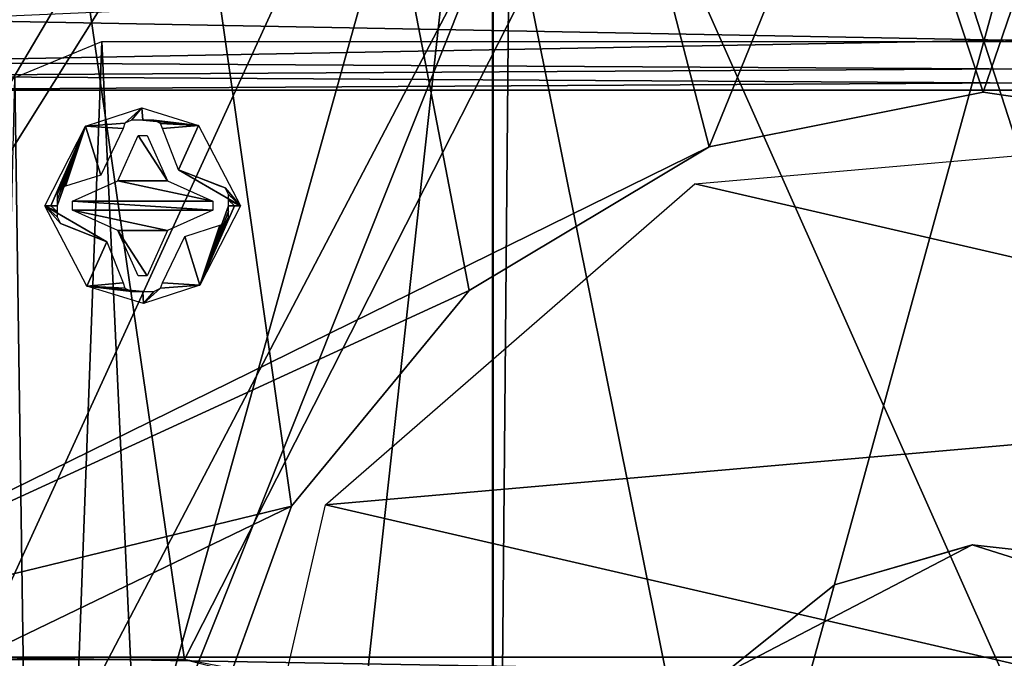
# Model space of a CAD drawing. Header units: millimetres. Extents: x -83 to 83, y -7 to 316.
# Tile 27 of 96: x -24 to 0, y 109 to 124. Entities that reach past the tile are written whole.
import ezdxf

# ---------------------------------------------------------------- set-up
doc = ezdxf.new("R2010")
doc.units = ezdxf.units.MM
doc.header["$LTSCALE"] = 81.481481
for name, color, linetype in [('176', 7, 'CONTINUOUS'), ('181', 7, 'CONTINUOUS'), ('183', 7, 'CONTINUOUS'), ('201', 7, 'CONTINUOUS'), ('209', 7, 'CONTINUOUS'), ('257', 7, 'CONTINUOUS'), ('258', 7, 'CONTINUOUS'), ('259', 7, 'CONTINUOUS'), ('273', 7, 'CONTINUOUS'), ('291', 7, 'CONTINUOUS'), ('292', 7, 'CONTINUOUS'), ('335', 7, 'CONTINUOUS'), ('391', 7, 'CONTINUOUS'), ('395', 7, 'CONTINUOUS'), ('459', 7, 'CONTINUOUS'), ('487', 7, 'CONTINUOUS'), ('491', 7, 'CONTINUOUS'), ('583', 7, 'CONTINUOUS'), ('584', 7, 'CONTINUOUS'), ('585', 7, 'CONTINUOUS')]:
    doc.layers.add(name, color=color, linetype=linetype)

msp = doc.modelspace()

# ---------------------------------------------------------------- linework, layer by layer
at = {"layer": '176', "linetype": 'CONTINUOUS'}
for points in [[(-35, 108.9, 71), (-32.5, 108.9, 71), (-22, 108.9, 78.5), (-35, 108.9, 71)], [(-35, 108.9, 78.5), (-35, 108.9, 71), (-22, 108.9, 78.5), (-35, 108.9, 78.5)], [(-32.5, 108.9, -26), (-26, 108.9, -29), (-22.5, 108.9, -26), (-32.5, 108.9, -26)], [(-32.5, 108.9, -10), (-22.5, 108.9, -10), (22, 108.9, 29), (-32.5, 108.9, -10)], [(-32.5, 108.9, 70), (-32.5, 108.9, -10), (-22, 108.9, 29), (-32.5, 108.9, 70)], [(-22, 108.9, 29), (-32.5, 108.9, -10), (22, 108.9, 29), (-22, 108.9, 29)], [(-32.5, 108.9, 71), (-32.5, 108.9, 70), (-22, 108.9, 78.5), (-32.5, 108.9, 71)], [(-22, 108.9, 78.5), (-32.5, 108.9, 70), (-22, 108.9, 29), (-22, 108.9, 78.5)], [(-26, 108.9, -29), (26, 108.9, -29), (-22.5, 108.9, -26), (-26, 108.9, -29)], [(-22.5, 108.9, -26), (26, 108.9, -29), (22, 108.9, 29), (-22.5, 108.9, -26)], [(-22.5, 108.9, -10), (-22.5, 108.9, -26), (22, 108.9, 29), (-22.5, 108.9, -10)]]:
    msp.add_3dface(points, dxfattribs=at)
at = {"layer": '181', "color": 7, "linetype": 'CONTINUOUS'}
for points in [[(32.5, 218.9, -83), (32.5, 108.9, -83), (-32.5, 218.9, -83), (32.5, 218.9, -83)], [(-32.5, 218.9, -83), (32.5, 108.9, -83), (6.218, 121.678, -83), (-32.5, 218.9, -83)], [(-25, 108.9, -83), (-32.5, 218.9, -83), (-17.372, 112.579, -83), (-25, 108.9, -83)], [(-17.372, 112.579, -83), (-32.5, 218.9, -83), (-13.04, 117.835, -83), (-17.372, 112.579, -83)], [(-13.04, 117.835, -83), (-32.5, 218.9, -83), (-7.194, 121.331, -83), (-13.04, 117.835, -83)], [(-7.194, 121.331, -83), (-32.5, 218.9, -83), (-0.518, 122.663, -83), (-7.194, 121.331, -83)], [(-0.518, 122.663, -83), (-32.5, 218.9, -83), (6.218, 121.678, -83), (-0.518, 122.663, -83)], [(-19.689, 106.179, -83), (-25, 108.9, -83), (-17.372, 112.579, -83), (-19.689, 106.179, -83)], [(-25, 98.9, -83), (-25, 108.9, -83), (-19.689, 106.179, -83), (-25, 98.9, -83)]]:
    msp.add_3dface(points, dxfattribs=at)
at = {"layer": '183', "color": 7, "linetype": 'CONTINUOUS'}
for points in [[(-32.5, 108.9, -81), (-7.194, 121.331, -81), (32.5, 218.9, -81), (-32.5, 108.9, -81)], [(-32.5, 218.9, -81), (-32.5, 108.9, -81), (32.5, 218.9, -81), (-32.5, 218.9, -81)], [(-7.194, 121.331, -81), (-0.518, 122.663, -81), (32.5, 218.9, -81), (-7.194, 121.331, -81)], [(-0.518, 122.663, -81), (6.218, 121.678, -81), (32.5, 218.9, -81), (-0.518, 122.663, -81)], [(-13.04, 117.835, -81), (-7.194, 121.331, -81), (-32.5, 108.9, -81), (-13.04, 117.835, -81)], [(-17.372, 112.579, -81), (-13.04, 117.835, -81), (-32.5, 108.9, -81), (-17.372, 112.579, -81)], [(-25, 108.9, -81), (-17.372, 112.579, -81), (-32.5, 108.9, -81), (-25, 108.9, -81)], [(-19.689, 106.179, -81), (-17.372, 112.579, -81), (-25, 108.9, -81), (-19.689, 106.179, -81)], [(-25, 98.9, -81), (-19.689, 106.179, -81), (-25, 108.9, -81), (-25, 98.9, -81)]]:
    msp.add_3dface(points, dxfattribs=at)
at = {"layer": '201', "color": 7, "linetype": 'CONTINUOUS'}
for points in [[(-7.194, 121.331, -83), (-0.518, 122.663, -83), (-7.194, 121.331, -81), (-7.194, 121.331, -83)], [(-0.518, 122.663, -83), (-0.518, 122.663, -81), (-7.194, 121.331, -81), (-0.518, 122.663, -83)], [(-0.518, 122.663, -83), (6.218, 121.678, -83), (-0.518, 122.663, -81), (-0.518, 122.663, -83)], [(6.218, 121.678, -83), (6.218, 121.678, -81), (-0.518, 122.663, -81), (6.218, 121.678, -83)], [(-13.04, 117.835, -83), (-7.194, 121.331, -83), (-13.04, 117.835, -81), (-13.04, 117.835, -83)], [(-7.194, 121.331, -83), (-7.194, 121.331, -81), (-13.04, 117.835, -81), (-7.194, 121.331, -83)], [(-17.372, 112.579, -83), (-13.04, 117.835, -83), (-17.372, 112.579, -81), (-17.372, 112.579, -83)], [(-13.04, 117.835, -83), (-13.04, 117.835, -81), (-17.372, 112.579, -81), (-13.04, 117.835, -83)], [(-19.689, 106.179, -83), (-17.372, 112.579, -83), (-19.689, 106.179, -81), (-19.689, 106.179, -83)], [(-17.372, 112.579, -83), (-17.372, 112.579, -81), (-19.689, 106.179, -81), (-17.372, 112.579, -83)]]:
    msp.add_3dface(points, dxfattribs=at)
at = {"layer": '209', "color": 7, "linetype": 'CONTINUOUS'}
for points in [[(32.5, 218.9, 81), (32.5, 108.9, 81), (-32.5, 218.9, 81), (32.5, 218.9, 81)], [(-32.5, 218.9, 81), (32.5, 108.9, 81), (-25, 108.9, 81), (-32.5, 218.9, 81)], [(32.5, 108.9, 81), (32.5, 107.9, 81), (-25, 108.9, 81), (32.5, 108.9, 81)], [(-25, 108.9, 81), (32.5, 107.9, 81), (-25, 98.9, 81), (-25, 108.9, 81)]]:
    msp.add_3dface(points, dxfattribs=at)
at = {"layer": '257', "linetype": 'CONTINUOUS'}
for points in [[(-6.894, 108.455, -85.2), (-4.143, 110.659, -78), (-0.784, 111.636, -80.5), (-6.894, 108.455, -85.2)], [(-0.784, 111.636, -85.2), (-6.894, 108.455, -85.2), (-0.784, 111.636, -80.5), (-0.784, 111.636, -85.2)], [(-4.143, 110.659, -78), (-0.766, 111.637, -78), (-0.784, 111.636, -80.5), (-4.143, 110.659, -78)], [(-0.766, 111.637, -78), (2.728, 111.247, -78), (-0.784, 111.636, -80.5), (-0.766, 111.637, -78)], [(-0.784, 111.636, -80.5), (2.728, 111.247, -78), (5.785, 109.564, -80.5), (-0.784, 111.636, -80.5)], [(-6.888, 108.462, -78), (-4.143, 110.659, -78), (-6.894, 108.455, -85.2), (-6.888, 108.462, -78)]]:
    msp.add_3dface(points, dxfattribs=at)
at = {"layer": '258', "linetype": 'CONTINUOUS'}
for points in [[(-0.784, 111.636, -85.2), (-0.784, 111.636, -80.5), (5.785, 109.564, -80.5), (-0.784, 111.636, -85.2)], [(-0.784, 111.636, -85.2), (5.785, 109.564, -80.5), (5.785, 109.564, -85.2), (-0.784, 111.636, -85.2)]]:
    msp.add_3dface(points, dxfattribs=at)
at = {"layer": '259', "color": 2, "linetype": 'CONTINUOUS'}
for points in [[(4.341, 121.475, -77.5), (14.566, 115.331, -77.5), (-7.54, 120.436, -77.5), (4.341, 121.475, -77.5)], [(-7.54, 120.436, -77.5), (14.566, 115.331, -77.5), (-16.543, 112.61, -77.5), (-7.54, 120.436, -77.5)], [(14.566, 115.331, -77.5), (19.227, 104.352, -77.5), (-16.543, 112.61, -77.5), (14.566, 115.331, -77.5)], [(-16.543, 112.61, -77.5), (19.227, 104.352, -77.5), (-19.227, 100.988, -77.5), (-16.543, 112.61, -77.5)]]:
    msp.add_3dface(points, dxfattribs=at)
at = {"layer": '273', "linetype": 'CONTINUOUS'}
for points in [[(-24.121, 123.021, -73.5), (-22, 123.9, -73.5), (-23.536, 82.364, -73.5), (-24.121, 123.021, -73.5)], [(-22, 123.9, -73.5), (-20, 80.9, -73.5), (-23.536, 82.364, -73.5), (-22, 123.9, -73.5)], [(22, 123.9, -73.5), (-20, 80.9, -73.5), (-22, 123.9, -73.5), (22, 123.9, -73.5)], [(-6.208, 87.572, -73.5), (-20, 80.9, -73.5), (22, 123.9, -73.5), (-6.208, 87.572, -73.5)], [(8.735, 88.879, -73.5), (-6.208, 87.572, -73.5), (22, 123.9, -73.5), (8.735, 88.879, -73.5)], [(-25, 85.9, -73.5), (-24.121, 123.021, -73.5), (-23.536, 82.364, -73.5), (-25, 85.9, -73.5)]]:
    msp.add_3dface(points, dxfattribs=at)
at = {"layer": '291', "color": 3, "linetype": 'CONTINUOUS'}
for points in [[(-19.985, 108.843, -95), (31.977, 210.861, -95), (-31.986, 108.839, -95), (-19.985, 108.843, -95)], [(-31.986, 108.839, -95), (31.977, 210.861, -95), (-25.816, 191.341, -95), (-31.986, 108.839, -95)], [(20.018, 98.858, -95), (31.977, 210.861, -95), (-19.985, 108.843, -95), (20.018, 98.858, -95)]]:
    msp.add_3dface(points, dxfattribs=at)
at = {"layer": '292', "color": 3, "linetype": 'CONTINUOUS'}
for points in [[(-25.816, 191.341, -96.6), (-6.009, 202.951, -96.6), (32.017, 98.863, -96.6), (-25.816, 191.341, -96.6)], [(-6.009, 202.951, -96.6), (5.968, 202.956, -96.6), (32.017, 98.863, -96.6), (-6.009, 202.951, -96.6)], [(-32.016, 191.338, -96.6), (-25.816, 191.341, -96.6), (32.017, 98.863, -96.6), (-32.016, 191.338, -96.6)], [(-31.986, 108.839, -96.6), (-32.016, 191.338, -96.6), (-19.985, 108.843, -96.6), (-31.986, 108.839, -96.6)], [(-19.985, 108.843, -96.6), (-32.016, 191.338, -96.6), (32.017, 98.863, -96.6), (-19.985, 108.843, -96.6)]]:
    msp.add_3dface(points, dxfattribs=at)
at = {"layer": '335', "color": 7, "linetype": 'CONTINUOUS'}
for points in [[(-24.172, 129.58, -106.953), (-23.998, 129.513, -107.009), (-28.979, 95.249, -101.017), (-24.172, 129.58, -106.953)], [(-23.998, 129.513, -107.009), (-12.478, 126.743, -109.795), (-28.979, 95.249, -101.017), (-23.998, 129.513, -107.009)], [(-28.979, 95.249, -101.017), (-12.478, 126.743, -109.795), (-25.603, 93.859, -102.165), (-28.979, 95.249, -101.017)], [(-12.478, 126.743, -109.795), (-12.484, 80.346, -103.264), (-25.603, 93.859, -102.165), (-12.478, 126.743, -109.795)], [(-12.484, 80.346, -103.264), (-12.478, 126.743, -109.795), (-12.072, 126.679, -109.859), (-12.484, 80.346, -103.264)], [(0.002, 125.749, -110.794), (-12.484, 80.346, -103.264), (-12.072, 126.679, -109.859), (0.002, 125.749, -110.794)], [(12.453, 80.342, -103.269), (-12.484, 80.346, -103.264), (0.002, 125.749, -110.794), (12.453, 80.342, -103.269)]]:
    msp.add_3dface(points, dxfattribs=at)
at = {"layer": '391', "linetype": 'CONTINUOUS'}
for points in [[(-6.794, 101.303, -92), (-29.264, 213.014, -92), (6.794, 101.303, -92), (-6.794, 101.303, -92)], [(6.794, 101.303, -92), (-29.264, 213.014, -92), (29.264, 213.014, -92), (6.794, 101.303, -92)]]:
    msp.add_3dface(points, dxfattribs=at)
at = {"layer": '395', "linetype": 'CONTINUOUS'}
for points in [[(-29.264, 213.014, -92), (-6.794, 101.303, -92), (-29.264, 213.014, -86), (-29.264, 213.014, -92)], [(-29.264, 213.014, -86), (-6.794, 101.303, -92), (-6.794, 101.303, -86), (-29.264, 213.014, -86)]]:
    msp.add_3dface(points, dxfattribs=at)
at = {"layer": '459', "color": 7, "linetype": 'CONTINUOUS'}
for points in [[(-35.922, 137.235, 102.076), (-35.922, 85.18, 95.692), (-12.458, 136.429, 110.425), (-35.922, 137.235, 102.076)], [(-12.458, 136.429, 110.425), (-35.922, 85.18, 95.692), (-27.433, 82.806, 99.401), (-12.458, 136.429, 110.425)], [(-18.524, 81.1, 102.077), (-12.458, 136.429, 110.425), (-27.433, 82.806, 99.401), (-18.524, 81.1, 102.077)], [(-12.453, 80.342, 103.269), (-12.458, 136.429, 110.425), (-18.524, 81.1, 102.077), (-12.453, 80.342, 103.269)], [(12.484, 80.346, 103.264), (12.482, 136.432, 110.421), (-12.458, 136.429, 110.425), (12.484, 80.346, 103.264)], [(-12.453, 80.342, 103.269), (12.484, 80.346, 103.264), (-12.458, 136.429, 110.425), (-12.453, 80.342, 103.269)]]:
    msp.add_3dface(points, dxfattribs=at)
at = {"layer": '487', "color": 7, "linetype": 'CONTINUOUS'}
msp.add_3dface([(-28.552, 123.396, 11.675), (-26.363, 125.546, 27.61), (-21.081, 126.489, 27.013), (-28.552, 123.396, 11.675)], dxfattribs=at)
at = {"layer": '491', "color": 7, "linetype": 'CONTINUOUS'}
for points in [[(26.345, 124.432, 18.364), (-28.552, 123.396, 11.675), (-21.081, 126.489, 27.013), (26.345, 124.432, 18.364)], [(28.552, 123.396, -11.675), (21.082, 126.488, -27.013), (-26.344, 124.433, -18.365), (28.552, 123.396, -11.675)], [(21.713, 126.269, 26.234), (26.345, 124.432, 18.364), (-21.081, 126.489, 27.013), (21.713, 126.269, 26.234)], [(28.552, 123.396, -11.675), (-26.344, 124.433, -18.365), (-29.221, 123.066, -8.473), (28.552, 123.396, -11.675)], [(26.345, 124.432, 18.364), (29.221, 123.066, 8.471), (-28.552, 123.396, 11.675), (26.345, 124.432, 18.364)], [(29.221, 123.066, 8.471), (-29.902, 122.716, 1.799), (-28.552, 123.396, 11.675), (29.221, 123.066, 8.471)], [(29.902, 122.717, -1.8), (28.552, 123.396, -11.675), (-29.221, 123.066, -8.473), (29.902, 122.717, -1.8)], [(29.221, 123.066, 8.471), (29.902, 122.717, -1.8), (-29.902, 122.716, 1.799), (29.221, 123.066, 8.471)], [(29.902, 122.717, -1.8), (-29.221, 123.066, -8.473), (-29.902, 122.716, 1.799), (29.902, 122.717, -1.8)]]:
    msp.add_3dface(points, dxfattribs=at)
at = {"layer": '583', "color": 7, "linetype": 'CONTINUOUS'}
for points in [[(-21.02, 122.284, -84.749), (-21.437, 121.908, -84.814), (-22.393, 121.835, -84.749), (-21.02, 122.284, -84.749)], [(-21.274, 121.988, -84.804), (-21.437, 121.908, -84.814), (-21.02, 122.284, -84.749), (-21.274, 121.988, -84.804)], [(-21, 121.988, -84.808), (-21.274, 121.988, -84.804), (-21.02, 122.284, -84.749), (-21, 121.988, -84.808)], [(-19.638, 121.857, -84.749), (-21, 121.988, -84.808), (-21.02, 122.284, -84.749), (-19.638, 121.857, -84.749)], [(-20.726, 121.988, -84.804), (-21, 121.988, -84.808), (-19.638, 121.857, -84.749), (-20.726, 121.988, -84.804)], [(-20.563, 121.907, -84.814), (-20.726, 121.988, -84.804), (-19.638, 121.857, -84.749), (-20.563, 121.907, -84.814)], [(-23.384, 119.9, -84.749), (-22.393, 121.835, -84.749), (-23.236, 119.9, -84.779), (-23.384, 119.9, -84.749)], [(-23.236, 119.9, -84.779), (-22.393, 121.835, -84.749), (-23.088, 119.9, -84.808), (-23.236, 119.9, -84.779)], [(-23.088, 119.9, -84.808), (-22.393, 121.835, -84.749), (-23.088, 120.038, -84.807), (-23.088, 119.9, -84.808)], [(-23.088, 120.038, -84.807), (-22.393, 121.835, -84.749), (-23.088, 120.174, -84.804), (-23.088, 120.038, -84.807)], [(-23.088, 120.174, -84.804), (-22.393, 121.835, -84.749), (-23.007, 120.337, -84.814), (-23.088, 120.174, -84.804)], [(-23.007, 120.337, -84.814), (-22.393, 121.835, -84.749), (-22.88, 120.378, -84.834), (-23.007, 120.337, -84.814)], [(-22.88, 120.378, -84.834), (-22.393, 121.835, -84.749), (-22.024, 120.648, -84.929), (-22.88, 120.378, -84.834)], [(-21.437, 121.908, -84.814), (-21.478, 121.78, -84.834), (-22.393, 121.835, -84.749), (-21.437, 121.908, -84.814)], [(-22.393, 121.835, -84.749), (-21.478, 121.78, -84.834), (-22.024, 120.648, -84.929), (-22.393, 121.835, -84.749)], [(-20.522, 121.78, -84.834), (-20.563, 121.907, -84.814), (-19.638, 121.857, -84.749), (-20.522, 121.78, -84.834)], [(-20.125, 120.778, -84.933), (-20.522, 121.78, -84.834), (-19.638, 121.857, -84.749), (-20.125, 120.778, -84.933)], [(-18.616, 119.9, -84.749), (-20.125, 120.778, -84.933), (-19.638, 121.857, -84.749), (-18.616, 119.9, -84.749)], [(-19.12, 120.378, -84.834), (-20.125, 120.778, -84.933), (-18.992, 120.337, -84.814), (-19.12, 120.378, -84.834)], [(-18.992, 120.337, -84.814), (-20.125, 120.778, -84.933), (-18.616, 119.9, -84.749), (-18.992, 120.337, -84.814)], [(-18.912, 120.174, -84.804), (-18.992, 120.337, -84.814), (-18.616, 119.9, -84.749), (-18.912, 120.174, -84.804)], [(-18.912, 120.038, -84.807), (-18.912, 120.174, -84.804), (-18.616, 119.9, -84.749), (-18.912, 120.038, -84.807)], [(-18.912, 119.9, -84.808), (-18.912, 120.038, -84.807), (-18.764, 119.9, -84.779), (-18.912, 119.9, -84.808)], [(-18.764, 119.9, -84.779), (-18.912, 120.038, -84.807), (-18.616, 119.9, -84.749), (-18.764, 119.9, -84.779)]]:
    msp.add_3dface(points, dxfattribs=at)
at = {"layer": '584', "color": 7, "linetype": 'CONTINUOUS'}
for points in [[(-23.384, 119.9, -84.749), (-23.236, 119.9, -84.779), (-23.088, 119.762, -84.807), (-23.384, 119.9, -84.749)], [(-21.876, 119.023, -84.933), (-23.384, 119.9, -84.749), (-23.008, 119.463, -84.814), (-21.876, 119.023, -84.933)], [(-23.384, 119.9, -84.749), (-21.876, 119.023, -84.933), (-22.362, 117.943, -84.749), (-23.384, 119.9, -84.749)], [(-23.008, 119.463, -84.814), (-23.384, 119.9, -84.749), (-23.088, 119.626, -84.804), (-23.008, 119.463, -84.814)], [(-23.088, 119.626, -84.804), (-23.384, 119.9, -84.749), (-23.088, 119.762, -84.807), (-23.088, 119.626, -84.804)], [(-23.236, 119.9, -84.779), (-23.088, 119.9, -84.808), (-23.088, 119.762, -84.807), (-23.236, 119.9, -84.779)], [(-18.912, 119.9, -84.808), (-18.764, 119.9, -84.779), (-19.607, 117.965, -84.749), (-18.912, 119.9, -84.808)], [(-18.912, 119.9, -84.808), (-19.607, 117.965, -84.749), (-18.912, 119.762, -84.807), (-18.912, 119.9, -84.808)], [(-18.764, 119.9, -84.779), (-18.616, 119.9, -84.749), (-19.607, 117.965, -84.749), (-18.764, 119.9, -84.779)], [(-19.607, 117.965, -84.749), (-18.912, 119.626, -84.804), (-18.912, 119.762, -84.807), (-19.607, 117.965, -84.749)], [(-18.993, 119.463, -84.814), (-18.912, 119.626, -84.804), (-19.607, 117.965, -84.749), (-18.993, 119.463, -84.814)], [(-22.88, 119.422, -84.834), (-21.876, 119.023, -84.933), (-23.008, 119.463, -84.814), (-22.88, 119.422, -84.834)], [(-19.976, 119.152, -84.929), (-19.12, 119.422, -84.834), (-19.607, 117.965, -84.749), (-19.976, 119.152, -84.929)], [(-19.12, 119.422, -84.834), (-18.993, 119.463, -84.814), (-19.607, 117.965, -84.749), (-19.12, 119.422, -84.834)], [(-20.522, 118.02, -84.834), (-19.976, 119.152, -84.929), (-19.607, 117.965, -84.749), (-20.522, 118.02, -84.834)], [(-21.876, 119.023, -84.933), (-21.478, 118.02, -84.834), (-22.362, 117.943, -84.749), (-21.876, 119.023, -84.933)], [(-21.478, 118.02, -84.834), (-21.437, 117.893, -84.814), (-22.362, 117.943, -84.749), (-21.478, 118.02, -84.834)], [(-21.274, 117.812, -84.804), (-21, 117.812, -84.808), (-22.362, 117.943, -84.749), (-21.274, 117.812, -84.804)], [(-22.362, 117.943, -84.749), (-21, 117.812, -84.808), (-20.98, 117.516, -84.749), (-22.362, 117.943, -84.749)], [(-21.437, 117.893, -84.814), (-21.274, 117.812, -84.804), (-22.362, 117.943, -84.749), (-21.437, 117.893, -84.814)], [(-20.98, 117.516, -84.749), (-20.563, 117.892, -84.814), (-19.607, 117.965, -84.749), (-20.98, 117.516, -84.749)], [(-20.726, 117.812, -84.804), (-20.563, 117.892, -84.814), (-20.98, 117.516, -84.749), (-20.726, 117.812, -84.804)], [(-20.563, 117.892, -84.814), (-20.522, 118.02, -84.834), (-19.607, 117.965, -84.749), (-20.563, 117.892, -84.814)], [(-21, 117.812, -84.808), (-20.726, 117.812, -84.804), (-20.98, 117.516, -84.749), (-21, 117.812, -84.808)]]:
    msp.add_3dface(points, dxfattribs=at)
at = {"layer": '585', "color": 7, "linetype": 'CONTINUOUS'}
for points in [[(-21.112, 121.61, -83.1), (-20.395, 120.505, -83.1), (-21.605, 120.505, -83.1), (-21.112, 121.61, -83.1)], [(-20.888, 121.61, -83.1), (-20.395, 120.505, -83.1), (-21.112, 121.61, -83.1), (-20.888, 121.61, -83.1)], [(-21.605, 120.505, -83.1), (-19.29, 120.012, -83.1), (-22.71, 120.012, -83.1), (-21.605, 120.505, -83.1)], [(-20.395, 120.505, -83.1), (-19.29, 120.012, -83.1), (-21.605, 120.505, -83.1), (-20.395, 120.505, -83.1)], [(-19.29, 119.788, -83.1), (-22.71, 119.788, -83.1), (-22.71, 120.012, -83.1), (-19.29, 119.788, -83.1)], [(-19.29, 120.012, -83.1), (-19.29, 119.788, -83.1), (-22.71, 120.012, -83.1), (-19.29, 120.012, -83.1)], [(-21.605, 119.295, -83.1), (-22.71, 119.788, -83.1), (-20.395, 119.295, -83.1), (-21.605, 119.295, -83.1)], [(-20.395, 119.295, -83.1), (-22.71, 119.788, -83.1), (-19.29, 119.788, -83.1), (-20.395, 119.295, -83.1)], [(-21.112, 118.19, -83.1), (-21.605, 119.295, -83.1), (-20.888, 118.19, -83.1), (-21.112, 118.19, -83.1)], [(-20.888, 118.19, -83.1), (-21.605, 119.295, -83.1), (-20.395, 119.295, -83.1), (-20.888, 118.19, -83.1)]]:
    msp.add_3dface(points, dxfattribs=at)

doc.saveas('drawing.dxf')
